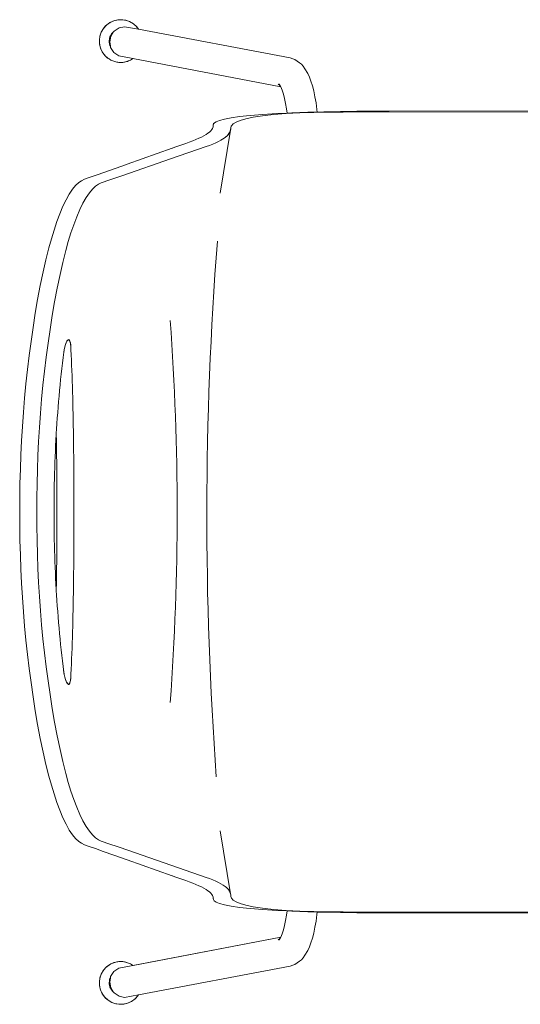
# Model space of a CAD drawing. Header units: millimetres. Extents: x 25686 to 167985, y -33439 to 84378.
# Tile 8 of 19: x 30424 to 30706, y -24950 to -24397. Entities that reach past the tile are written whole.
import ezdxf

# ---------------------------------------------------------------- set-up
doc = ezdxf.new("R2010")
doc.units = ezdxf.units.MM
doc.header["$LTSCALE"] = 400
doc.layers.get('0').update_dxf_attribs({"color": 250})
doc.layers.add('N_nábytek', color=7, linetype='Continuous', lineweight=13)

# ---------------------------------------------------------------- blocks, each defined once
blk = doc.blocks.new('zidle_jednacka')
for p, q in [((-231.43, -311.47), (-231.45, -162.72)), ((-230.9, -372.68), (-230.73, -206.87)), ((218.68, -372.68), (218.51, -215.62)), ((219.13, -355.21), (219.27, -232.72)), ((-231.43, -311.47), (-231.34, -359.59)), ((-231.31, -368.59), (-231.34, -359.59)), ((219.13, -355.21), (219.11, -363.97)), ((219.09, -368.59), (219.11, -363.97)), ((-231.31, -368.59), (-231.28, -373.27)), ((219.05, -373.27), (219.09, -368.59)), ((-231.28, -373.27), (-231.16, -382.56)), ((-230.87, -380.98), (-230.9, -372.68)), ((218.68, -372.68), (218.64, -380.98)), ((218.94, -382.56), (219.05, -373.27)), ((-230.78, -389.24), (-230.87, -380.98)), ((218.64, -380.98), (218.56, -389.24)), ((-231.16, -382.56), (-230.98, -391.81)), ((218.76, -391.81), (218.94, -382.56)), ((-230.98, -391.81), (-230.88, -395.61)), ((-230.63, -397.42), (-230.78, -389.24)), ((218.56, -389.24), (218.4, -397.42)), ((218.65, -395.61), (218.76, -391.81)), ((-245.64, -398.32), (-248.26, -399.15)), ((-242.71, -397.56), (-245.64, -398.32)), ((-239.49, -396.88), (-242.71, -397.56)), ((-236, -396.28), (-239.49, -396.88)), ((-232.3, -395.76), (-236, -396.28)), ((-230.88, -395.61), (-232.3, -395.76)), ((-230.88, -395.61), (-230.73, -400.94)), ((-230.38, -405.4), (-230.63, -397.42)), ((218.4, -397.42), (218.15, -405.4)), ((218.5, -400.94), (218.65, -395.61)), ((220.07, -395.76), (218.65, -395.61)), ((223.78, -396.28), (220.07, -395.76)), ((227.26, -396.88), (223.78, -396.28)), ((230.49, -397.56), (227.26, -396.88)), ((233.42, -398.32), (230.49, -397.56)), ((236.03, -399.15), (233.42, -398.32)), ((-256.59, -403.48), (-257.73, -404.48)), ((-255.07, -402.52), (-256.59, -403.48)), ((-252.43, -400.97), (-255.07, -402.52)), ((-250.53, -400.03), (-252.43, -400.97)), ((-248.26, -399.15), (-250.53, -400.03)), ((-230.73, -400.94), (-230.4, -409.84)), ((218.17, -409.84), (218.5, -400.94)), ((238.31, -400.03), (236.03, -399.15)), ((240.21, -400.97), (238.31, -400.03)), ((240.21, -400.97), (242.85, -402.52)), ((244.36, -403.48), (242.85, -402.52)), ((245.51, -404.48), (244.36, -403.48)), ((-261.24, -410.82), (-260.79, -409.3)), ((-260.38, -408.22), (-260.79, -409.3)), ((-260.38, -408.22), (-258.51, -405.49)), ((-257.73, -404.48), (-258.51, -405.49)), ((-230, -413.04), (-230.38, -405.4)), ((218.15, -405.4), (217.78, -413.04)), ((246.28, -405.49), (245.51, -404.48)), ((246.28, -405.49), (248.16, -408.22)), ((248.56, -409.3), (248.16, -408.22)), ((249.02, -410.82), (248.56, -409.3)), ((-261.24, -410.82), (-277.34, -496.03)), ((-240.9, -414.64), (-243.13, -415.35)), ((-238.39, -414), (-240.9, -414.64)), ((-235.64, -413.41), (-238.39, -414)), ((-232.66, -412.9), (-235.64, -413.41)), ((-230.26, -412.57), (-232.66, -412.9)), ((-230.4, -409.84), (-230.26, -412.57)), ((-230.26, -412.57), (-229.99, -418.34)), ((-229.48, -420.11), (-230, -413.04)), ((217.78, -413.04), (217.26, -420.11)), ((217.76, -418.34), (218.04, -412.57)), ((218.04, -412.57), (218.17, -409.84)), ((220.43, -412.9), (218.04, -412.57)), ((223.41, -413.41), (220.43, -412.9)), ((226.17, -414), (223.41, -413.41)), ((228.68, -414.64), (226.17, -414)), ((230.91, -415.35), (228.68, -414.64)), ((249.02, -410.82), (265.12, -496.03)), ((-244.94, -416.05), (-260.9, -499.18)), ((-245.43, -416.28), (-246.7, -416.91)), ((-246.03, -416.8), (-246.6, -417.55)), ((-245.43, -416.28), (-246.03, -416.8)), ((-245.07, -416.11), (-245.43, -416.28)), ((-244.94, -416.05), (-245.07, -416.11)), ((-243.13, -415.35), (-244.94, -416.05)), ((-229.99, -418.34), (-229.5, -426.22)), ((-228.81, -426.37), (-229.48, -420.11)), ((217.26, -420.11), (216.58, -426.37)), ((217.27, -426.22), (217.76, -418.34)), ((232.71, -416.05), (230.91, -415.35)), ((232.71, -416.05), (248.68, -499.17)), ((232.85, -416.11), (232.71, -416.05)), ((233.2, -416.28), (232.85, -416.11)), ((233.81, -416.8), (233.2, -416.28)), ((234.48, -416.91), (233.2, -416.28)), ((234.38, -417.55), (233.81, -416.8)), ((-229.5, -426.22), (-228.94, -433.24)), ((-228, -431.61), (-228.81, -426.37)), ((216.58, -426.37), (215.77, -431.61)), ((216.71, -433.24), (217.27, -426.22)), ((-228.94, -433.24), (-228.31, -439.22)), ((-227.09, -435.78), (-228, -431.61)), ((-226.12, -438.94), (-227.09, -435.78)), ((214.86, -435.78), (213.9, -438.94)), ((215.77, -431.61), (214.86, -435.78)), ((216.09, -439.22), (216.71, -433.24)), ((-228.31, -439.22), (-227.64, -444.06)), ((-225.14, -441.21), (-226.12, -438.94)), ((-224.15, -442.77), (-225.14, -441.21)), ((212.92, -441.21), (211.93, -442.77)), ((213.9, -438.94), (212.92, -441.21)), ((215.42, -444.06), (216.09, -439.22)), ((-227.64, -444.06), (-226.93, -447.79)), ((-226.93, -447.79), (-226.18, -450.5)), ((-223.16, -443.72), (-224.15, -442.77)), ((-222.19, -444.11), (-223.16, -443.72)), ((-221.71, -444.19), (-222.19, -444.11)), ((-221.25, -444.24), (-221.71, -444.19)), ((-220.75, -444.33), (-221.25, -444.24)), ((-185.33, -450.22), (-220.75, -444.33)), ((-219.64, -444.7), (-220.75, -444.33)), ((-218.86, -445.14), (-219.64, -444.7)), ((-218.07, -445.75), (-218.86, -445.14)), ((-217.3, -446.5), (-218.07, -445.75)), ((-216.53, -447.41), (-217.3, -446.5)), ((-215.77, -448.48), (-216.53, -447.41)), ((173.1, -450.22), (208.53, -444.33)), ((204.31, -447.41), (203.55, -448.48)), ((205.07, -446.5), (204.31, -447.41)), ((205.85, -445.75), (205.07, -446.5)), ((206.63, -445.14), (205.85, -445.75)), ((207.42, -444.7), (206.63, -445.14)), ((208.53, -444.33), (207.42, -444.7)), ((209.02, -444.24), (208.53, -444.33)), ((209.49, -444.19), (209.02, -444.24)), ((209.97, -444.11), (209.49, -444.19)), ((210.94, -443.72), (209.97, -444.11)), ((211.93, -442.77), (210.94, -443.72)), ((213.96, -450.5), (214.7, -447.79)), ((214.7, -447.79), (215.42, -444.06)), ((-226.18, -450.5), (-225.42, -452.36)), ((-225.42, -452.36), (-224.63, -453.5)), ((-224.63, -453.5), (-223.83, -453.97)), ((-215.03, -449.7), (-215.77, -448.48)), ((-214.29, -451.08), (-215.03, -449.7)), ((-213.56, -452.6), (-214.29, -451.08)), ((-212.83, -454.27), (-213.56, -452.6)), ((201.33, -452.6), (200.61, -454.27)), ((202.06, -451.08), (201.33, -452.6)), ((202.8, -449.7), (202.06, -451.08)), ((203.55, -448.48), (202.8, -449.7)), ((211.61, -453.97), (212.41, -453.5)), ((212.41, -453.5), (213.19, -452.36)), ((213.19, -452.36), (213.96, -450.5)), ((-223.83, -453.97), (-223.42, -454.04)), ((-223.42, -454.04), (-223.01, -454.09)), ((-223.01, -454.09), (-222.61, -454.16)), ((-222.61, -454.16), (-222.55, -454.17)), ((-222.55, -454.17), (-221.68, -454.49)), ((-221.68, -454.49), (-221, -454.9)), ((-221, -454.9), (-220.32, -455.48)), ((-220.32, -455.48), (-219.63, -456.2)), ((-219.63, -456.2), (-218.94, -457.08)), ((-218.94, -457.08), (-218.24, -458.12)), ((-218.24, -458.12), (-217.53, -459.31)), ((-212.12, -456.09), (-212.83, -454.27)), ((-211.42, -458.05), (-212.12, -456.09)), ((-206.05, -473.66), (-211.42, -458.05)), ((192.29, -478.13), (199.2, -458.05)), ((199.9, -456.09), (199.2, -458.05)), ((200.61, -454.27), (199.9, -456.09)), ((205.31, -459.31), (206.02, -458.12)), ((206.02, -458.12), (206.72, -457.08)), ((206.72, -457.08), (207.41, -456.2)), ((207.41, -456.2), (208.1, -455.48)), ((208.1, -455.48), (208.78, -454.9)), ((208.78, -454.9), (209.46, -454.49)), ((209.46, -454.49), (210.38, -454.16)), ((210.38, -454.16), (210.78, -454.09)), ((210.78, -454.09), (211.2, -454.04)), ((211.2, -454.04), (211.61, -453.97)), ((-217.53, -459.31), (-216.82, -460.66)), ((-216.82, -460.66), (-216.11, -462.16)), ((-216.11, -462.16), (-215.39, -463.8)), ((-215.39, -463.8), (-214.67, -465.6)), ((202.44, -465.6), (203.17, -463.8)), ((203.17, -463.8), (203.89, -462.16)), ((203.89, -462.16), (204.6, -460.66)), ((204.6, -460.66), (205.31, -459.31)), ((-214.67, -465.6), (-213.94, -467.53)), ((-213.94, -467.53), (-213.22, -469.53)), ((-211.06, -475.59), (-213.22, -469.53)), ((201, -469.53), (198.84, -475.59)), ((201, -469.53), (201.72, -467.53)), ((201.72, -467.53), (202.44, -465.6)), ((-211.06, -475.59), (-210.53, -477.04)), ((-206.05, -473.66), (-194.72, -506.41)), ((198.31, -477.04), (198.84, -475.59)), ((-210.53, -477.08), (-210.53, -477.04)), ((-210.53, -477.08), (-201.51, -502.44)), ((183.01, -504.92), (192.29, -478.13)), ((198.31, -477.08), (189.29, -502.44)), ((198.31, -477.08), (198.31, -477.04)), ((-280.04, -498.48), (-279.21, -497.56)), ((-279.21, -497.56), (-278.29, -496.73)), ((-277.34, -496.03), (-278.83, -503.92)), ((-278.29, -496.73), (-277.34, -496.03)), ((265.12, -496.03), (266.07, -496.73)), ((265.12, -496.03), (266.61, -503.92)), ((266.07, -496.73), (266.99, -497.56)), ((266.99, -497.56), (267.82, -498.48)), ((-282.53, -503.86), (-282.26, -502.74)), ((-282.26, -502.74), (-281.88, -501.62)), ((-281.88, -501.62), (-281.38, -500.53)), ((-281.38, -500.53), (-280.77, -499.48)), ((-280.77, -499.48), (-280.04, -498.48)), ((-260.9, -499.18), (-261.85, -504.11)), ((-260.9, -499.18), (-260.68, -499.48)), ((-260.68, -499.48), (-260.07, -500.53)), ((-260.07, -500.53), (-259.57, -501.62)), ((-259.57, -501.62), (-259.19, -502.74)), ((-258.93, -503.86), (-259.19, -502.74)), ((-201.51, -502.44), (-198.88, -509.89)), ((189.29, -502.44), (188.24, -505.42)), ((246.7, -503.86), (246.97, -502.74)), ((246.97, -502.74), (247.34, -501.62)), ((247.34, -501.62), (247.84, -500.53)), ((247.84, -500.53), (248.46, -499.48)), ((248.46, -499.48), (248.68, -499.17)), ((248.68, -499.17), (249.63, -504.11)), ((267.82, -498.48), (268.55, -499.48)), ((268.55, -499.48), (269.16, -500.53)), ((269.16, -500.53), (269.66, -501.62)), ((269.66, -501.62), (270.04, -502.74)), ((270.04, -502.74), (270.3, -503.86)), ((-282.73, -506.04), (-282.68, -504.96)), ((-282.68, -507.12), (-282.73, -506.04)), ((-282.68, -504.96), (-282.53, -503.86)), ((-282.53, -508.23), (-282.68, -507.12)), ((-282.26, -509.34), (-282.53, -508.23)), ((-278.23, -506.96), (-278.83, -503.92)), ((-276.34, -509.78), (-278.23, -506.96)), ((-262.45, -507.14), (-264.34, -509.91)), ((-261.85, -504.11), (-262.45, -507.14)), ((-258.93, -508.23), (-259.19, -509.34)), ((-258.93, -503.86), (-258.77, -504.96)), ((-258.77, -507.12), (-258.93, -508.23)), ((-258.77, -504.96), (-258.73, -506.04)), ((-258.73, -506.04), (-258.77, -507.12)), ((-194.72, -506.41), (-192.17, -513.85)), ((179.94, -513.85), (183.01, -504.92)), ((188.24, -505.42), (185.62, -512.87)), ((246.5, -506.04), (246.55, -504.96)), ((246.55, -507.12), (246.5, -506.04)), ((246.55, -504.96), (246.7, -503.86)), ((246.7, -508.23), (246.55, -507.12)), ((246.97, -509.34), (246.7, -508.23)), ((250.22, -507.14), (249.63, -504.11)), ((252.11, -509.91), (250.22, -507.14)), ((266.01, -506.96), (264.12, -509.78)), ((266.61, -503.92), (266.01, -506.96)), ((270.3, -508.23), (270.04, -509.34)), ((270.3, -503.86), (270.45, -504.96)), ((270.45, -507.12), (270.3, -508.23)), ((270.45, -504.96), (270.5, -506.04)), ((270.5, -506.04), (270.45, -507.12)), ((-281.88, -510.46), (-282.26, -509.34)), ((-281.38, -511.55), (-281.88, -510.46)), ((-280.77, -512.61), (-281.38, -511.55)), ((-280.04, -513.61), (-280.77, -512.61)), ((-279.21, -514.53), (-280.04, -513.61)), ((-278.29, -515.36), (-279.21, -514.53)), ((-275.66, -510.22), (-276.34, -509.78)), ((-275.66, -510.22), (-275.32, -510.64)), ((-273.47, -511.64), (-275.66, -510.22)), ((-275.32, -510.64), (-274.28, -511.48)), ((-274.28, -511.48), (-273.12, -512.09)), ((-270.34, -512.26), (-273.47, -511.64)), ((-273.03, -511.87), (-273.47, -511.64)), ((-273.12, -512.09), (-271.91, -512.43)), ((-271.91, -512.43), (-270.73, -512.54)), ((-270.34, -512.26), (-270.8, -512.31)), ((-270.73, -512.54), (-269.54, -512.43)), ((-267.82, -511.82), (-270.34, -512.26)), ((-269.54, -512.43), (-268.33, -512.09)), ((-268.33, -512.09), (-267.82, -511.82)), ((-267.21, -511.72), (-267.82, -511.82)), ((-264.34, -509.91), (-267.21, -511.72)), ((-262.24, -514.53), (-263.16, -515.36)), ((-261.41, -513.61), (-262.24, -514.53)), ((-260.68, -512.61), (-261.41, -513.61)), ((-260.07, -511.55), (-260.68, -512.61)), ((-259.57, -510.46), (-260.07, -511.55)), ((-259.19, -509.34), (-259.57, -510.46)), ((-196.8, -515.85), (-198.88, -509.89)), ((-191.62, -515.41), (-192.17, -513.85)), ((179.94, -513.85), (179.4, -515.41)), ((183.54, -518.83), (185.62, -512.87)), ((247.34, -510.46), (246.97, -509.34)), ((247.84, -511.55), (247.34, -510.46)), ((248.46, -512.61), (247.84, -511.55)), ((249.19, -513.61), (248.46, -512.61)), ((250.02, -514.53), (249.19, -513.61)), ((250.94, -515.36), (250.02, -514.53)), ((254.99, -511.72), (252.11, -509.91)), ((255.6, -511.82), (254.99, -511.72)), ((255.6, -511.82), (256.11, -512.09)), ((258.12, -512.26), (255.6, -511.82)), ((256.11, -512.09), (257.32, -512.43)), ((257.32, -512.43), (258.5, -512.54)), ((261.24, -511.64), (258.12, -512.26)), ((258.57, -512.31), (258.12, -512.26)), ((258.5, -512.54), (259.68, -512.43)), ((259.68, -512.43), (260.89, -512.09)), ((261.24, -511.64), (260.81, -511.87)), ((260.89, -512.09), (262.06, -511.48)), ((263.44, -510.22), (261.24, -511.64)), ((262.06, -511.48), (263.1, -510.64)), ((263.1, -510.64), (263.44, -510.22)), ((264.12, -509.78), (263.44, -510.22)), ((266.99, -514.53), (266.07, -515.36)), ((267.82, -513.61), (266.99, -514.53)), ((268.55, -512.61), (267.82, -513.61)), ((269.16, -511.55), (268.55, -512.61)), ((269.66, -510.46), (269.16, -511.55)), ((270.04, -509.34), (269.66, -510.46)), ((-277.29, -516.09), (-278.29, -515.36)), ((-276.24, -516.7), (-277.29, -516.09)), ((-275.14, -517.2), (-276.24, -516.7)), ((-274.03, -517.58), (-275.14, -517.2)), ((-272.91, -517.84), (-274.03, -517.58)), ((-271.8, -517.99), (-272.91, -517.84)), ((-270.73, -518.04), (-271.8, -517.99)), ((-269.65, -517.99), (-270.73, -518.04)), ((-268.54, -517.84), (-269.65, -517.99)), ((-267.42, -517.58), (-268.54, -517.84)), ((-266.31, -517.2), (-267.42, -517.58)), ((-265.21, -516.7), (-266.31, -517.2)), ((-264.16, -516.09), (-265.21, -516.7)), ((-263.16, -515.36), (-264.16, -516.09)), ((-195.25, -520.32), (-196.8, -515.85)), ((-191.01, -516.98), (-191.62, -515.41)), ((-190.25, -518.58), (-191.01, -516.98)), ((-189.17, -520.22), (-190.25, -518.58)), ((178.03, -518.58), (176.94, -520.22)), ((178.79, -516.98), (178.03, -518.58)), ((179.4, -515.41), (178.79, -516.98)), ((183.54, -518.83), (182, -523.29)), ((251.94, -516.09), (250.94, -515.36)), ((252.99, -516.7), (251.94, -516.09)), ((254.09, -517.2), (252.99, -516.7)), ((255.2, -517.58), (254.09, -517.2)), ((256.32, -517.84), (255.2, -517.58)), ((257.42, -517.99), (256.32, -517.84)), ((258.5, -518.04), (257.42, -517.99)), ((259.58, -517.99), (258.5, -518.04)), ((260.69, -517.84), (259.58, -517.99)), ((261.8, -517.58), (260.69, -517.84)), ((262.92, -517.2), (261.8, -517.58)), ((264.01, -516.7), (262.92, -517.2)), ((265.07, -516.09), (264.01, -516.7)), ((266.07, -515.36), (265.07, -516.09)), ((-194.22, -523.29), (-195.25, -520.32)), ((-194.22, -523.29), (-193.67, -524.85)), ((-193.67, -524.85), (-193.06, -526.43)), ((-187.59, -521.92), (-189.17, -520.22)), ((-185.5, -523.68), (-187.59, -521.92)), ((-182.88, -525.47), (-185.5, -523.68)), ((-179.73, -527.27), (-182.88, -525.47)), ((170.66, -525.47), (167.5, -527.27)), ((173.28, -523.68), (170.66, -525.47)), ((175.37, -521.92), (173.28, -523.68)), ((176.94, -520.22), (175.37, -521.92)), ((180.84, -526.43), (181.45, -524.85)), ((181.45, -524.85), (182, -523.29)), ((-193.06, -526.43), (-192.29, -528.03)), ((-192.29, -528.03), (-191.19, -529.68)), ((-191.19, -529.68), (-189.59, -531.4)), ((-176.07, -529.04), (-179.73, -527.27)), ((-171.99, -530.77), (-176.07, -529.04)), ((-167.57, -532.43), (-171.99, -530.77)), ((159.77, -530.77), (155.35, -532.43)), ((163.85, -529.04), (159.77, -530.77)), ((167.5, -527.27), (163.85, -529.04)), ((177.36, -531.4), (178.96, -529.68)), ((178.96, -529.68), (180.07, -528.03)), ((180.07, -528.03), (180.84, -526.43)), ((-189.59, -531.4), (-187.46, -533.17)), ((-187.46, -533.17), (-184.8, -534.97)), ((-184.8, -534.97), (-181.59, -536.78)), ((-162.9, -534.02), (-167.57, -532.43)), ((-158.03, -535.52), (-162.9, -534.02)), ((-153, -536.94), (-158.03, -535.52)), ((-102.78, -535.26), (-102.79, -535.48)), ((-102.79, -535.48), (-102.6, -535.86)), ((-102.67, -535.05), (-102.78, -535.26)), ((-102.46, -534.86), (-102.67, -535.05)), ((-102.6, -535.86), (-102.08, -536.31)), ((-102.16, -534.68), (-102.46, -534.86)), ((-101.76, -534.53), (-102.16, -534.68)), ((-102.08, -536.31), (-101.27, -536.74)), ((-101.28, -534.4), (-101.76, -534.53)), ((-100.72, -534.3), (-101.28, -534.4)), ((-100.1, -534.22), (-100.72, -534.3)), ((-99.48, -534.18), (-100.1, -534.22)), ((-99.48, -534.18), (-97.27, -534.06)), ((-94.39, -533.92), (-97.27, -534.06)), ((-91.49, -533.79), (-94.39, -533.92)), ((-88.56, -533.67), (-91.49, -533.79)), ((-85.6, -533.55), (-88.56, -533.67)), ((-82.62, -533.44), (-85.6, -533.55)), ((-79.61, -533.33), (-82.62, -533.44)), ((-76.58, -533.24), (-79.61, -533.33)), ((-73.52, -533.15), (-76.58, -533.24)), ((-70.45, -533.06), (-73.52, -533.15)), ((-67.36, -532.98), (-70.45, -533.06)), ((-64.24, -532.91), (-67.36, -532.98)), ((-61.11, -532.84), (-64.24, -532.91)), ((-57.96, -532.78), (-61.11, -532.84)), ((-54.8, -532.72), (-57.96, -532.78)), ((-51.62, -532.67), (-54.8, -532.72)), ((-48.43, -532.62), (-51.62, -532.67)), ((-48.43, -532.62), (-42, -532.53)), ((-35.54, -532.46), (-42, -532.53)), ((-35.54, -532.46), (-29.04, -532.41)), ((-25.77, -532.39), (-29.04, -532.41)), ((-19.23, -532.36), (-25.77, -532.39)), ((-12.68, -532.34), (-19.23, -532.36)), ((-6.11, -532.33), (-12.68, -532.34)), ((-6.11, -532.33), (3.73, -532.35)), ((3.73, -532.35), (10.28, -532.37)), ((10.28, -532.37), (16.81, -532.41)), ((23.31, -532.46), (16.81, -532.41)), ((23.31, -532.46), (29.78, -532.53)), ((33, -532.57), (29.78, -532.53)), ((39.4, -532.67), (33, -532.57)), ((42.58, -532.72), (39.4, -532.67)), ((45.74, -532.78), (42.58, -532.72)), ((48.89, -532.84), (45.74, -532.78)), ((52.02, -532.91), (48.89, -532.84)), ((55.13, -532.98), (52.02, -532.91)), ((58.23, -533.06), (55.13, -532.98)), ((61.3, -533.15), (58.23, -533.06)), ((64.35, -533.24), (61.3, -533.15)), ((67.38, -533.33), (64.35, -533.24)), ((70.39, -533.44), (67.38, -533.33)), ((73.38, -533.55), (70.39, -533.44)), ((76.33, -533.67), (73.38, -533.55)), ((79.27, -533.79), (76.33, -533.67)), ((82.17, -533.92), (79.27, -533.79)), ((85.05, -534.06), (82.17, -533.92)), ((87.25, -534.18), (85.05, -534.06)), ((87.87, -534.22), (87.25, -534.18)), ((88.5, -534.3), (87.87, -534.22)), ((89.06, -534.4), (88.5, -534.3)), ((89.04, -536.74), (89.86, -536.31)), ((89.54, -534.53), (89.06, -534.4)), ((89.93, -534.68), (89.54, -534.53)), ((89.86, -536.31), (90.38, -535.86)), ((90.24, -534.86), (89.93, -534.68)), ((90.44, -535.05), (90.24, -534.86)), ((90.38, -535.86), (90.57, -535.48)), ((90.55, -535.26), (90.44, -535.05)), ((90.57, -535.48), (90.55, -535.26)), ((145.8, -535.52), (140.77, -536.94)), ((150.67, -534.02), (145.8, -535.52)), ((155.35, -532.43), (150.67, -534.02)), ((169.37, -536.78), (172.58, -534.97)), ((172.58, -534.97), (175.24, -533.17)), ((175.24, -533.17), (177.36, -531.4)), ((-181.59, -536.78), (-177.88, -538.56)), ((-177.88, -538.56), (-173.74, -540.29)), ((-173.74, -540.29), (-169.28, -541.96)), ((-169.28, -541.96), (-164.56, -543.54)), ((-146.38, -538.62), (-153, -536.94)), ((-139.62, -540.17), (-146.38, -538.62)), ((-131.96, -541.77), (-139.62, -540.17)), ((-124.25, -543.22), (-131.96, -541.77)), ((-101.27, -536.74), (-100.2, -537.16)), ((-100.2, -537.16), (-98.92, -537.52)), ((-98.92, -537.52), (-97.49, -537.82)), ((-97.49, -537.82), (-96.74, -537.94)), ((-96.74, -537.94), (-96.36, -537.99)), ((-96.36, -537.99), (-95.97, -538.04)), ((-95.97, -538.04), (-92.89, -538.43)), ((-92.89, -538.43), (-89.82, -538.8)), ((-89.82, -538.8), (-86.74, -539.16)), ((-86.74, -539.16), (-83.65, -539.5)), ((-83.65, -539.5), (-80.57, -539.83)), ((-80.57, -539.83), (-77.48, -540.14)), ((-77.48, -540.14), (-74.39, -540.44)), ((-74.39, -540.44), (-71.3, -540.72)), ((-71.3, -540.72), (-68.2, -540.99)), ((-68.2, -540.99), (-65.11, -541.25)), ((-65.11, -541.25), (-62.01, -541.49)), ((-62.01, -541.49), (-58.91, -541.72)), ((-58.91, -541.72), (-55.81, -541.93)), ((-55.81, -541.93), (-52.71, -542.13)), ((-52.71, -542.13), (-50.43, -542.27)), ((-45.6, -542.21), (-50.43, -542.27)), ((-39.09, -542.13), (-45.6, -542.21)), ((-32.54, -542.07), (-39.09, -542.13)), ((-32.54, -542.07), (-29.25, -542.05)), ((-22.66, -542.01), (-29.25, -542.05)), ((-16.05, -541.99), (-22.66, -542.01)), ((-6.11, -541.98), (-16.05, -541.99)), ((3.83, -541.99), (-6.11, -541.98)), ((3.83, -541.99), (7.13, -542)), ((13.74, -542.03), (7.13, -542)), ((13.74, -542.03), (20.32, -542.07)), ((20.32, -542.07), (26.87, -542.13)), ((33.38, -542.21), (26.87, -542.13)), ((38.2, -542.27), (33.38, -542.21)), ((38.2, -542.27), (40.49, -542.13)), ((40.49, -542.13), (43.59, -541.93)), ((43.59, -541.93), (46.69, -541.72)), ((46.69, -541.72), (49.79, -541.49)), ((49.79, -541.49), (52.88, -541.25)), ((52.88, -541.25), (55.98, -540.99)), ((55.98, -540.99), (59.07, -540.72)), ((59.07, -540.72), (62.17, -540.44)), ((62.17, -540.44), (65.26, -540.14)), ((65.26, -540.14), (68.34, -539.83)), ((68.34, -539.83), (71.43, -539.5)), ((71.43, -539.5), (74.51, -539.16)), ((74.51, -539.16), (77.59, -538.8)), ((77.59, -538.8), (80.67, -538.43)), ((80.67, -538.43), (83.75, -538.04)), ((83.75, -538.04), (84.51, -537.94)), ((84.51, -537.94), (85.27, -537.82)), ((85.27, -537.82), (86.7, -537.52)), ((86.7, -537.52), (87.97, -537.16)), ((87.97, -537.16), (89.04, -536.74)), ((119.74, -541.77), (112.03, -543.22)), ((127.4, -540.17), (119.74, -541.77)), ((134.15, -538.62), (127.4, -540.17)), ((140.77, -536.94), (134.15, -538.62)), ((152.33, -543.54), (157.05, -541.96)), ((157.05, -541.96), (161.52, -540.29)), ((161.52, -540.29), (165.66, -538.56)), ((165.66, -538.56), (169.37, -536.78)), ((-164.56, -543.54), (-159.64, -545.05)), ((-159.64, -545.05), (-154.57, -546.46)), ((-154.57, -546.46), (-147.9, -548.15)), ((-116.5, -544.57), (-124.25, -543.22)), ((-108.72, -545.81), (-116.5, -544.57)), ((-100.9, -546.94), (-108.72, -545.81)), ((-93.07, -547.98), (-100.9, -546.94)), ((-50.43, -542.27), (-49.61, -542.32)), ((-49.61, -542.32), (-46.51, -542.49)), ((-46.51, -542.49), (-43.4, -542.66)), ((-43.4, -542.66), (-40.3, -542.8)), ((-40.3, -542.8), (-37.19, -542.94)), ((-37.19, -542.94), (-34.09, -543.06)), ((-34.09, -543.06), (-30.98, -543.17)), ((-30.98, -543.17), (-27.87, -543.26)), ((-27.87, -543.26), (-24.76, -543.35)), ((-24.76, -543.35), (-21.66, -543.41)), ((-21.66, -543.41), (-18.55, -543.47)), ((-18.55, -543.47), (-15.44, -543.52)), ((-15.44, -543.52), (-12.33, -543.55)), ((-12.33, -543.55), (-9.22, -543.57)), ((-9.22, -543.57), (-6.11, -543.57)), ((-6.11, -543.57), (-3, -543.57)), ((-3, -543.57), (0.11, -543.55)), ((0.11, -543.55), (3.22, -543.52)), ((3.22, -543.52), (6.32, -543.47)), ((6.32, -543.47), (9.43, -543.41)), ((9.43, -543.41), (12.54, -543.35)), ((12.54, -543.35), (15.65, -543.26)), ((15.65, -543.26), (18.76, -543.17)), ((18.76, -543.17), (21.86, -543.06)), ((21.86, -543.06), (24.97, -542.94)), ((24.97, -542.94), (28.07, -542.8)), ((28.07, -542.8), (31.18, -542.66)), ((31.18, -542.66), (34.28, -542.49)), ((34.28, -542.49), (37.39, -542.32)), ((37.39, -542.32), (38.2, -542.27)), ((88.68, -546.94), (80.85, -547.98)), ((96.49, -545.81), (88.68, -546.94)), ((104.28, -544.57), (96.49, -545.81)), ((112.03, -543.22), (104.28, -544.57)), ((135.68, -548.15), (142.35, -546.46)), ((142.35, -546.46), (147.42, -545.05)), ((147.42, -545.05), (152.33, -543.54)), ((-147.9, -548.15), (-141.1, -549.7)), ((-141.1, -549.7), (-133.4, -551.29)), ((-133.4, -551.29), (-125.6, -552.76)), ((-125.6, -552.76), (-117.75, -554.11)), ((-85.21, -548.92), (-93.07, -547.98)), ((-77.34, -549.76), (-85.21, -548.92)), ((-69.46, -550.51), (-77.34, -549.76)), ((-61.56, -551.17), (-69.46, -550.51)), ((-53.66, -551.73), (-61.56, -551.17)), ((-45.74, -552.2), (-53.66, -551.73)), ((-37.82, -552.59), (-45.74, -552.2)), ((-29.9, -552.89), (-37.82, -552.59)), ((-21.97, -553.1), (-29.9, -552.89)), ((-14.04, -553.23), (-21.97, -553.1)), ((-6.11, -553.27), (-14.04, -553.23)), ((1.82, -553.23), (-6.11, -553.27)), ((9.75, -553.1), (1.82, -553.23)), ((17.68, -552.89), (9.75, -553.1)), ((25.6, -552.59), (17.68, -552.89)), ((33.52, -552.2), (25.6, -552.59)), ((41.43, -551.73), (33.52, -552.2)), ((49.34, -551.17), (41.43, -551.73)), ((57.23, -550.51), (49.34, -551.17)), ((65.12, -549.76), (57.23, -550.51)), ((72.99, -548.92), (65.12, -549.76)), ((80.85, -547.98), (72.99, -548.92)), ((105.53, -554.11), (113.37, -552.76)), ((113.37, -552.76), (121.17, -551.29)), ((121.17, -551.29), (128.88, -549.7)), ((128.88, -549.7), (135.68, -548.15)), ((-117.75, -554.11), (-109.88, -555.36)), ((-109.88, -555.36), (-101.98, -556.5)), ((-101.98, -556.5), (-94.05, -557.55)), ((-94.05, -557.55), (-86.11, -558.49)), ((-86.11, -558.49), (-78.14, -559.34)), ((65.92, -559.34), (73.88, -558.49)), ((73.88, -558.49), (81.83, -557.55)), ((81.83, -557.55), (89.75, -556.5)), ((89.75, -556.5), (97.65, -555.36)), ((97.65, -555.36), (105.53, -554.11)), ((-78.14, -559.34), (-70.17, -560.09)), ((-70.17, -560.09), (-62.18, -560.75)), ((-62.18, -560.75), (-54.19, -561.32)), ((-54.19, -561.32), (-46.19, -561.79)), ((-46.19, -561.79), (-38.18, -562.18)), ((-38.18, -562.18), (-30.17, -562.48)), ((-30.17, -562.48), (-22.15, -562.69)), ((-22.15, -562.69), (-14.13, -562.82)), ((-14.13, -562.82), (-6.11, -562.86)), ((-6.11, -562.86), (1.91, -562.82)), ((1.91, -562.82), (9.93, -562.69)), ((9.93, -562.69), (17.94, -562.48)), ((17.94, -562.48), (25.96, -562.18)), ((25.96, -562.18), (33.96, -561.79)), ((33.96, -561.79), (41.97, -561.32)), ((41.97, -561.32), (49.96, -560.75)), ((49.96, -560.75), (57.95, -560.09)), ((57.95, -560.09), (65.92, -559.34))]:
    blk.add_line(p, q)
blk.add_lwpolyline([(219.27, -232.72), (219.13, -355.21), (219.11, -363.97), (219.09, -368.59), (219.05, -373.27), (218.94, -382.56), (218.76, -391.81), (218.65, -395.61), (220.07, -395.76), (223.78, -396.28), (227.26, -396.88), (230.49, -397.56), (233.42, -398.32), (236.03, -399.15), (238.31, -400.03), (240.21, -400.97), (242.85, -402.52), (244.36, -403.48), (245.51, -404.48), (246.28, -405.49), (248.16, -408.22), (248.56, -409.3), (249.02, -410.82), (265.12, -496.03), (266.57, -497.09), (268.23, -498.94), (269.46, -501.05), (270.22, -503.28), (270.53, -505.5), (270.43, -507.69), (269.9, -509.93), (268.91, -512.12), (267.45, -514.11), (265.61, -515.77), (263.5, -517), (261.26, -517.76), (259.05, -518.07), (256.85, -517.97), (254.62, -517.44), (252.43, -516.45), (250.43, -514.99), (248.77, -513.15), (247.54, -511.04), (246.78, -508.8), (246.48, -506.59), (246.58, -504.39), (247.1, -502.16), (247.34, -501.62), (246.97, -502.74), (246.7, -503.86), (246.55, -504.96), (246.5, -506.04), (246.55, -507.12), (246.7, -508.23), (246.97, -509.34), (247.34, -510.46), (247.84, -511.55), (248.46, -512.61), (249.19, -513.61), (250.02, -514.53), (250.94, -515.36), (251.94, -516.09), (252.99, -516.7), (254.09, -517.2), (255.2, -517.58), (256.32, -517.84), (257.42, -517.99), (258.5, -518.04), (259.58, -517.99), (260.69, -517.84), (261.8, -517.58), (262.92, -517.2), (264.01, -516.7), (265.07, -516.09), (266.07, -515.36), (266.99, -514.53), (267.82, -513.61), (268.55, -512.61), (269.16, -511.55), (269.66, -510.46), (270.04, -509.34), (270.3, -508.23), (270.45, -507.12), (270.5, -506.04), (270.45, -504.96), (270.3, -503.86), (270.04, -502.74), (269.66, -501.62), (269.16, -500.53), (268.55, -499.48), (267.82, -498.48), (266.99, -497.56), (266.07, -496.73), (265.12, -496.03), (266.61, -503.92), (266.01, -506.96), (264.12, -509.78), (263.44, -510.22), (262.67, -511.17), (260.34, -512.37), (257.89, -512.6), (256.11, -512.09), (255.6, -511.82), (258.12, -512.26), (261.24, -511.64), (263.44, -510.22), (264.12, -509.78), (266.01, -506.96), (266.61, -503.92), (265.12, -496.03), (249.02, -410.82), (248.56, -409.3), (248.16, -408.22), (246.28, -405.49), (245.51, -404.48), (244.36, -403.48), (242.85, -402.52), (240.21, -400.97), (238.31, -400.03), (236.03, -399.15), (233.42, -398.32), (230.49, -397.56), (227.26, -396.88), (223.78, -396.28), (220.07, -395.76), (218.65, -395.61), (218.5, -400.94), (218.17, -409.84), (218.04, -412.57), (220.43, -412.9), (223.41, -413.41), (226.17, -414), (228.68, -414.64), (230.91, -415.35), (232.71, -416.05), (233.46, -416.34), (233.81, -416.8), (233.2, -416.28), (232.85, -416.11), (230.91, -415.35), (228.68, -414.64), (226.17, -414), (223.41, -413.41), (220.43, -412.9), (218.04, -412.57), (217.76, -418.34), (217.27, -426.22), (216.71, -433.24), (216.09, -439.22), (215.42, -444.06), (214.7, -447.79), (213.96, -450.5), (213.19, -452.36), (212.14, -453.88), (211.2, -454.04), (210.78, -454.09), (210.38, -454.16), (209.46, -454.49), (208.78, -454.9), (208.1, -455.48), (207.41, -456.2), (206.72, -457.08), (206.02, -458.12), (205.31, -459.31), (204.6, -460.66), (203.89, -462.16), (203.17, -463.8), (202.44, -465.6), (201.72, -467.53), (201, -469.53), (198.84, -475.59), (198.31, -477.04), (198.31, -477.08), (189.29, -502.44), (188.24, -505.42), (185.62, -512.87), (183.54, -518.83), (182, -523.29), (181.45, -524.85), (180.84, -526.43), (180.07, -528.03), (178.96, -529.68), (177.36, -531.4), (175.24, -533.17), (172.58, -534.97), (169.37, -536.78), (165.66, -538.56), (161.52, -540.29), (157.05, -541.96), (152.33, -543.54), (147.42, -545.05), (142.35, -546.46), (135.68, -548.15), (128.88, -549.7), (121.17, -551.29), (113.37, -552.76), (105.53, -554.11), (97.65, -555.36), (89.75, -556.5), (81.83, -557.55), (73.88, -558.49), (65.92, -559.34), (57.95, -560.09), (49.96, -560.75), (41.97, -561.32), (33.96, -561.79), (25.96, -562.18), (17.94, -562.48), (9.93, -562.69), (1.91, -562.82), (-6.11, -562.86), (-14.13, -562.82), (-22.15, -562.69), (-30.17, -562.48), (-38.18, -562.18), (-46.19, -561.79), (-54.19, -561.32), (-62.18, -560.75), (-70.17, -560.09), (-78.14, -559.34), (-86.11, -558.49), (-94.05, -557.55), (-101.98, -556.5), (-109.88, -555.36), (-117.75, -554.11), (-125.6, -552.76), (-133.4, -551.29), (-141.1, -549.7), (-147.9, -548.15), (-154.57, -546.46), (-159.64, -545.05), (-164.56, -543.54), (-169.28, -541.96), (-173.74, -540.29), (-177.88, -538.56), (-181.59, -536.78), (-184.8, -534.97), (-187.46, -533.17), (-189.59, -531.4), (-191.19, -529.68), (-192.29, -528.03), (-193.06, -526.43), (-193.67, -524.85), (-194.22, -523.29), (-195.25, -520.32), (-196.8, -515.85), (-198.88, -509.89), (-201.51, -502.44), (-210.53, -477.08), (-210.53, -477.04), (-211.06, -475.59), (-213.22, -469.53), (-213.94, -467.53), (-214.67, -465.6), (-215.39, -463.8), (-216.11, -462.16), (-216.82, -460.66), (-217.53, -459.31), (-218.24, -458.12), (-218.94, -457.08), (-219.63, -456.2), (-220.32, -455.48), (-221, -454.9), (-221.68, -454.49), (-222.61, -454.16), (-223.01, -454.09), (-223.78, -454), (-224.63, -453.5), (-225.42, -452.36), (-226.18, -450.5), (-226.93, -447.79), (-227.64, -444.06), (-228.31, -439.22), (-228.94, -433.24), (-229.5, -426.22), (-229.99, -418.34), (-230.26, -412.57), (-232.66, -412.9), (-235.64, -413.41), (-238.39, -414), (-240.9, -414.64), (-243.13, -415.35), (-244.94, -416.05), (-260.89, -499.12), (-259.76, -501.05), (-259.01, -503.28), (-258.7, -505.5), (-258.8, -507.69), (-259.33, -509.93), (-260.32, -512.12), (-261.78, -514.11), (-263.62, -515.77), (-265.73, -517), (-267.96, -517.76), (-270.18, -518.07), (-272.37, -517.97), (-274.61, -517.44), (-276.8, -516.45), (-278.79, -514.99), (-280.46, -513.15), (-281.69, -511.04), (-282.45, -508.8), (-282.75, -506.59), (-282.65, -504.39), (-282.13, -502.16), (-281.13, -499.97), (-279.67, -497.97), (-278.29, -496.73), (-277.34, -496.03), (-261.24, -410.82), (-260.79, -409.3), (-260.38, -408.22), (-258.51, -405.49), (-257.73, -404.48), (-256.59, -403.48), (-255.07, -402.52), (-252.43, -400.97), (-250.53, -400.03), (-248.26, -399.15), (-245.64, -398.32), (-242.71, -397.56), (-239.49, -396.88), (-236, -396.28), (-232.3, -395.76), (-230.88, -395.61), (-230.98, -391.81), (-231.16, -382.56), (-231.28, -373.27), (-231.31, -368.59), (-231.34, -359.59), (-231.43, -311.47), (-231.45, -162.72)])
for points in [[(-245.75, -416.44), (-246.03, -416.8), (-245.43, -416.28), (-245.75, -416.44)], [(-220.75, -444.33), (-221.25, -444.24), (-221.34, -444.23), (-220.75, -444.33)], [(-215.03, -449.7), (-214.29, -451.08), (-213.56, -452.6), (-212.83, -454.27), (-212.12, -456.09), (-211.42, -458.05), (-206.05, -473.66), (-194.72, -506.41), (-192.17, -513.85), (-191.62, -515.41), (-191.01, -516.98), (-190.25, -518.58), (-189.17, -520.22), (-187.59, -521.92), (-185.5, -523.68), (-182.88, -525.47), (-179.73, -527.27), (-176.07, -529.04), (-171.99, -530.77), (-167.57, -532.43), (-162.9, -534.02), (-158.03, -535.52), (-153, -536.94), (-146.38, -538.62), (-139.62, -540.17), (-131.96, -541.77), (-124.25, -543.22), (-116.5, -544.57), (-108.72, -545.81), (-100.9, -546.94), (-93.07, -547.98), (-85.21, -548.92), (-77.34, -549.76), (-69.46, -550.51), (-61.56, -551.17), (-53.66, -551.73), (-45.74, -552.2), (-37.82, -552.59), (-29.9, -552.89), (-21.97, -553.1), (-14.04, -553.23), (-6.11, -553.27), (1.82, -553.23), (9.75, -553.1), (17.68, -552.89), (25.6, -552.59), (33.52, -552.2), (41.43, -551.73), (49.34, -551.17), (57.23, -550.51), (65.12, -549.76), (72.99, -548.92), (80.85, -547.98), (88.68, -546.94), (96.49, -545.81), (104.28, -544.57), (112.03, -543.22), (119.74, -541.77), (127.4, -540.17), (134.15, -538.62), (140.77, -536.94), (145.8, -535.52), (150.67, -534.02), (155.35, -532.43), (159.77, -530.77), (163.85, -529.04), (167.5, -527.27), (170.66, -525.47), (173.28, -523.68), (175.37, -521.92), (176.94, -520.22), (178.03, -518.58), (178.79, -516.98), (179.4, -515.41), (179.94, -513.85), (183.01, -504.92), (192.29, -478.13), (199.2, -458.05), (199.9, -456.09), (200.61, -454.27), (201.33, -452.6), (202.06, -451.08), (202.8, -449.7), (203.92, -447.87), (205.46, -446.05), (207.05, -444.82), (208.66, -444.29), (209.49, -444.19), (210.63, -444.01), (210.94, -443.72), (209.91, -444.14), (208.66, -444.29), (207.05, -444.82), (205.85, -445.75), (205.07, -446.5), (204.31, -447.41), (203.55, -448.48), (202.8, -449.7), (202.06, -451.08), (201.33, -452.6), (200.61, -454.27), (199.9, -456.09), (199.2, -458.05), (192.29, -478.13), (183.01, -504.92), (179.94, -513.85), (179.4, -515.41), (178.79, -516.98), (178.03, -518.58), (176.94, -520.22), (175.37, -521.92), (173.28, -523.68), (170.66, -525.47), (167.5, -527.27), (163.85, -529.04), (159.77, -530.77), (155.35, -532.43), (150.67, -534.02), (145.8, -535.52), (140.77, -536.94), (134.15, -538.62), (127.4, -540.17), (119.74, -541.77), (112.03, -543.22), (104.28, -544.57), (96.49, -545.81), (88.68, -546.94), (80.85, -547.98), (72.99, -548.92), (65.12, -549.76), (57.23, -550.51), (49.34, -551.17), (41.43, -551.73), (33.52, -552.2), (25.6, -552.59), (17.68, -552.89), (9.75, -553.1), (1.82, -553.23), (-6.11, -553.27), (-14.04, -553.23), (-21.97, -553.1), (-29.9, -552.89), (-37.82, -552.59), (-45.74, -552.2), (-53.66, -551.73), (-61.56, -551.17), (-69.46, -550.51), (-77.34, -549.76), (-85.21, -548.92), (-93.07, -547.98), (-100.9, -546.94), (-108.72, -545.81), (-116.5, -544.57), (-124.25, -543.22), (-131.96, -541.77), (-139.62, -540.17), (-146.38, -538.62), (-153, -536.94), (-158.03, -535.52), (-162.9, -534.02), (-167.57, -532.43), (-171.99, -530.77), (-176.07, -529.04), (-179.73, -527.27), (-182.88, -525.47), (-185.5, -523.68), (-187.59, -521.92), (-189.17, -520.22), (-190.25, -518.58), (-191.01, -516.98), (-191.62, -515.41), (-192.17, -513.85), (-194.72, -506.41), (-206.05, -473.66), (-211.42, -458.05), (-212.12, -456.09), (-212.83, -454.27), (-213.56, -452.6), (-214.29, -451.08), (-215.03, -449.7), (-215.77, -448.48), (-216.53, -447.41), (-217.3, -446.5), (-218.07, -445.75), (-219.28, -444.82), (-219.64, -444.7), (-218.46, -445.37), (-216.91, -446.88), (-215.77, -448.48), (-215.03, -449.7)], [(208.53, -444.33), (207.88, -444.44), (207.87, -444.44), (208.53, -444.33)], [(248.68, -499.17), (248.67, -499.11), (248.46, -499.48), (248.68, -499.17)], [(-275.66, -510.22), (-273.47, -511.64), (-270.34, -512.26), (-267.82, -511.82), (-268.89, -512.37), (-271.34, -512.6), (-273.77, -511.9), (-275.32, -510.64), (-275.66, -510.22)], [(-100.8, -534.27), (-99.48, -534.18), (-97.27, -534.06), (-94.39, -533.92), (-91.49, -533.79), (-88.56, -533.67), (-85.6, -533.55), (-82.62, -533.44), (-79.61, -533.33), (-76.58, -533.24), (-73.52, -533.15), (-70.45, -533.06), (-67.36, -532.98), (-64.24, -532.91), (-61.11, -532.84), (-57.96, -532.78), (-54.8, -532.72), (-51.62, -532.67), (-48.43, -532.62), (-42, -532.53), (-35.54, -532.46), (-29.04, -532.41), (-25.77, -532.39), (-19.23, -532.36), (-12.68, -532.34), (-6.11, -532.33), (3.73, -532.35), (10.28, -532.37), (16.81, -532.41), (23.31, -532.46), (29.78, -532.53), (33, -532.57), (39.4, -532.67), (42.58, -532.72), (45.74, -532.78), (48.89, -532.84), (52.02, -532.91), (55.13, -532.98), (58.23, -533.06), (61.3, -533.15), (64.35, -533.24), (67.38, -533.33), (70.39, -533.44), (73.38, -533.55), (76.33, -533.67), (79.27, -533.79), (82.17, -533.92), (85.05, -534.06), (87.69, -534.2), (89.14, -534.38), (89.93, -534.68), (90.73, -535.14), (90.26, -536.08), (88.63, -536.97), (86.7, -537.52), (84.99, -537.88), (83.75, -538.04), (80.67, -538.43), (77.59, -538.8), (74.51, -539.16), (71.43, -539.5), (68.34, -539.83), (65.26, -540.14), (62.17, -540.44), (59.07, -540.72), (55.98, -540.99), (52.88, -541.25), (49.79, -541.49), (46.69, -541.72), (43.59, -541.93), (40.49, -542.13), (38.2, -542.27), (37.39, -542.32), (34.28, -542.49), (31.18, -542.66), (28.07, -542.8), (24.97, -542.94), (21.86, -543.06), (18.76, -543.17), (15.65, -543.26), (12.54, -543.35), (9.43, -543.41), (6.32, -543.47), (3.22, -543.52), (0.11, -543.55), (-3, -543.57), (-6.11, -543.57), (-9.22, -543.57), (-12.33, -543.55), (-15.44, -543.52), (-18.55, -543.47), (-21.66, -543.41), (-24.76, -543.35), (-27.87, -543.26), (-30.98, -543.17), (-34.09, -543.06), (-37.19, -542.94), (-40.3, -542.8), (-43.4, -542.66), (-46.51, -542.49), (-49.61, -542.32), (-50.43, -542.27), (-52.71, -542.13), (-55.81, -541.93), (-58.91, -541.72), (-62.01, -541.49), (-65.11, -541.25), (-68.2, -540.99), (-71.3, -540.72), (-74.39, -540.44), (-77.48, -540.14), (-80.57, -539.83), (-83.65, -539.5), (-86.74, -539.16), (-89.82, -538.8), (-92.89, -538.43), (-96.59, -537.96), (-97.49, -537.82), (-99.65, -537.37), (-101.81, -536.53), (-103.09, -535.44), (-102.25, -534.66), (-100.8, -534.27)], [(-102.16, -534.68), (-102.95, -535.14), (-102.79, -535.48), (-102.76, -534.91), (-102.16, -534.68)]]:
    blk.add_lwpolyline(points, close=True)
for centre, radius, start, end in [((-8.44, 1566.38), 2024.03, 265.84745, 274.37756), ((-5.91, -1943.57), 1469.25, 85.81119, 94.18881)]:
    blk.add_arc(centre, radius, start, end)
blk = doc.blocks.new('A$C4F95760A')
at = {"xscale": -1, "rotation": 270}
blk.add_blockref('zidle_jednacka', (562.86, 1793.57), dxfattribs=at)

msp = doc.modelspace()

# ---------------------------------------------------------------- block references
at = {"layer": 'N_nábytek'}
msp.add_blockref('A$C4F95760A', (30424.22, -26461.09), dxfattribs=at)

doc.saveas('drawing.dxf')
